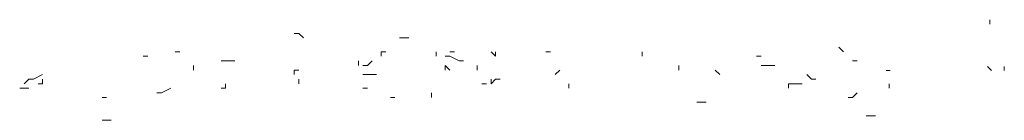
# Model space of a CAD drawing. Extents: x 12.9 to 34.2, y -51.7 to -4.
# Tile 42 of 75: x 13.155 to 14.834, y -15.619 to -15.447. Entities that reach past the tile are written whole.
import ezdxf

# ---------------------------------------------------------------- set-up
doc = ezdxf.new("R2010")
doc.units = 0
doc.header["$MEASUREMENT"] = 0
doc.layers.add('BLÄTTER', color=64, linetype='CONTINUOUS', lineweight=13)

msp = doc.modelspace()

# ---------------------------------------------------------------- linework, layer by layer
at = {"layer": 'BLÄTTER'}
for p, q in [((14.8089, -15.44696), (14.8089, -15.45476)), ((13.62315, -15.47037), (13.63095, -15.47037)), ((13.63095, -15.47037), (13.63876, -15.47817)), ((13.80258, -15.47817), (13.81038, -15.47817)), ((13.81038, -15.47817), (13.81818, -15.47817)), ((13.42033, -15.50157), (13.42813, -15.50157)), ((13.77137, -15.50937), (13.77137, -15.50157)), ((13.77137, -15.50157), (13.77917, -15.50157)), ((13.86498, -15.50157), (13.86498, -15.50937)), ((13.86498, -15.50937), (13.86498, -15.50157)), ((13.86498, -15.50157), (13.86498, -15.50937)), ((13.88839, -15.50157), (13.89619, -15.50157)), ((13.9586, -15.50157), (13.9664, -15.50937)), ((13.9664, -15.50937), (13.9664, -15.50157)), ((14.05221, -15.50157), (14.06001, -15.50157)), ((14.21603, -15.50937), (14.21603, -15.50157)), ((14.21603, -15.50157), (14.21603, -15.50937)), ((14.55147, -15.49377), (14.55927, -15.50157)), ((13.36572, -15.50937), (13.37352, -15.50937)), ((13.37352, -15.50937), (13.36572, -15.50937)), ((13.45153, -15.53277), (13.45153, -15.52497)), ((13.49834, -15.51717), (13.50614, -15.51717)), ((13.50614, -15.51717), (13.51394, -15.51717)), ((13.51394, -15.51717), (13.52174, -15.51717)), ((13.73237, -15.51717), (13.73237, -15.52497)), ((13.73237, -15.52497), (13.73237, -15.51717)), ((13.74017, -15.52497), (13.74797, -15.52497)), ((13.74797, -15.52497), (13.75577, -15.51717)), ((13.88059, -15.50937), (13.88839, -15.50937)), ((13.88059, -15.53277), (13.88059, -15.52497)), ((13.88059, -15.52497), (13.88839, -15.53277)), ((13.88839, -15.50937), (13.90399, -15.51717)), ((13.90399, -15.51717), (13.91179, -15.51717)), ((13.93519, -15.53277), (13.93519, -15.52497)), ((14.27844, -15.53277), (14.27844, -15.52497)), ((14.41105, -15.50937), (14.41885, -15.50937)), ((14.41885, -15.52497), (14.42666, -15.52497)), ((14.42666, -15.52497), (14.44226, -15.52497)), ((14.57487, -15.51717), (14.58268, -15.51717)), ((13.1785, -15.54838), (13.1941, -15.54057)), ((13.62315, -15.54057), (13.62315, -15.53277)), ((13.62315, -15.53277), (13.63095, -15.53277)), ((13.74017, -15.54057), (13.76357, -15.54057)), ((14.06781, -15.54057), (14.07561, -15.53277)), ((14.34865, -15.54057), (14.34084, -15.53277)), ((14.34084, -15.53277), (14.34865, -15.54057)), ((14.49686, -15.54057), (14.50467, -15.54838)), ((14.6391, -15.53375), (14.6319, -15.53375)), ((14.8047, -15.527), (14.8119, -15.53375)), ((14.8335, -15.53375), (14.8335, -15.527)), ((13.1629, -15.55618), (13.1707, -15.54838)), ((13.1707, -15.54838), (13.1785, -15.54838)), ((13.1941, -15.55618), (13.1863, -15.55618)), ((13.1863, -15.55618), (13.1941, -15.55618)), ((13.1941, -15.55618), (13.1941, -15.54838)), ((13.50614, -15.56398), (13.50614, -15.55618)), ((13.63095, -15.55618), (13.63095, -15.54838)), ((13.63095, -15.54838), (13.63095, -15.55618)), ((13.94299, -15.55618), (13.9508, -15.55618)), ((13.9586, -15.54838), (13.9586, -15.55618)), ((13.9586, -15.55618), (13.9664, -15.54838)), ((13.9664, -15.54838), (13.9742, -15.54838)), ((14.09121, -15.56398), (14.09121, -15.55618)), ((14.46566, -15.56398), (14.46566, -15.55618)), ((14.46566, -15.55618), (14.48126, -15.55618)), ((14.48126, -15.55618), (14.48906, -15.55618)), ((14.50467, -15.54838), (14.51247, -15.54838)), ((14.63728, -15.55618), (14.63728, -15.56398)), ((13.15509, -15.56398), (13.1629, -15.56398)), ((13.1629, -15.56398), (13.1707, -15.56398)), ((13.38912, -15.57178), (13.39692, -15.57178)), ((13.39692, -15.57178), (13.41253, -15.56398)), ((13.49834, -15.56398), (13.50614, -15.56398)), ((13.74017, -15.56398), (13.74797, -15.56398)), ((13.85718, -15.57178), (13.85718, -15.57958)), ((13.85718, -15.57958), (13.85718, -15.57178)), ((14.57487, -15.57958), (14.58268, -15.57178)), ((13.29551, -15.57958), (13.30331, -15.57958)), ((13.78697, -15.57958), (13.79478, -15.57958)), ((14.30964, -15.58738), (14.31744, -15.58738)), ((14.31744, -15.58738), (14.32524, -15.58738)), ((14.56707, -15.57958), (14.57487, -15.57958)), ((13.29551, -15.61858), (13.31111, -15.61858)), ((14.59828, -15.61078), (14.60608, -15.61078)), ((14.60608, -15.61078), (14.61388, -15.61078))]:
    msp.add_line(p, q, dxfattribs=at)

doc.saveas('drawing.dxf')
